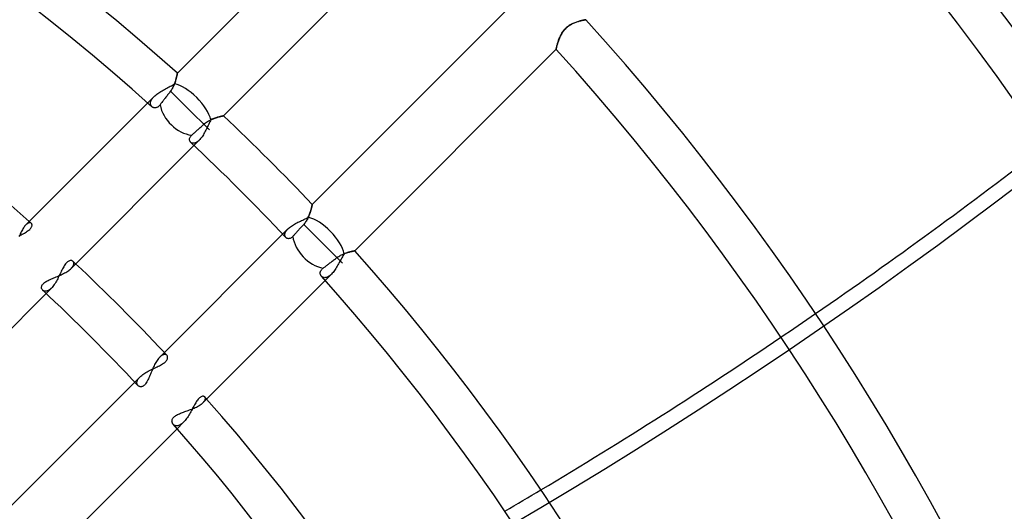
# Model space of a CAD drawing. Header units: millimetres. Extents: x -215 to 215, y -215 to 215.
# Tile 51 of 57: x 51 to 88, y 47 to 65. Entities that reach past the tile are written whole.
import ezdxf

# ---------------------------------------------------------------- set-up
doc = ezdxf.new("R2010")
doc.units = ezdxf.units.MM
doc.layers.add('MAIN-1', color=7, linetype='Continuous')
doc.layers.add('MAIN-2', color=7, linetype='Continuous')

msp = doc.modelspace()

# ---------------------------------------------------------------- linework, layer by layer
at = {"layer": 'MAIN-1'}
for p, q in [((64.361, 71.085), (56.729, 63.453)), ((58.48, 61.843), (66.104, 69.467)), ((69.467, 66.104), (61.843, 58.48)), ((71.644, 65.298), (71.678, 65.316)), ((71.678, 65.316), (71.712, 65.333)), ((71.712, 65.333), (71.745, 65.349)), ((71.745, 65.349), (71.778, 65.363)), ((71.778, 65.363), (71.811, 65.376)), ((71.811, 65.376), (71.844, 65.388)), ((71.844, 65.388), (71.875, 65.399)), ((71.875, 65.399), (71.906, 65.41)), ((71.906, 65.41), (71.936, 65.419)), ((71.936, 65.419), (71.965, 65.427)), ((71.965, 65.427), (71.993, 65.435)), ((71.993, 65.435), (72.02, 65.442)), ((72.02, 65.442), (72.046, 65.448)), ((72.046, 65.448), (72.07, 65.454)), ((72.07, 65.454), (72.092, 65.459)), ((72.092, 65.459), (72.113, 65.464)), ((72.113, 65.464), (72.132, 65.468)), ((72.132, 65.468), (72.149, 65.471)), ((72.149, 65.471), (72.164, 65.474)), ((72.164, 65.474), (72.177, 65.477)), ((72.177, 65.477), (72.188, 65.479)), ((72.188, 65.479), (72.196, 65.481)), ((72.196, 65.481), (72.202, 65.482)), ((72.202, 65.482), (72.206, 65.482)), ((72.206, 65.482), (72.207, 65.483)), ((71.286, 64.939), (71.306, 64.972)), ((71.306, 64.972), (71.327, 65.005)), ((71.327, 65.005), (71.35, 65.037)), ((71.35, 65.037), (71.374, 65.069)), ((71.374, 65.069), (71.399, 65.1)), ((71.399, 65.1), (71.426, 65.129)), ((71.426, 65.129), (71.454, 65.157)), ((71.454, 65.157), (71.484, 65.184)), ((71.484, 65.184), (71.514, 65.21)), ((71.514, 65.21), (71.546, 65.235)), ((71.546, 65.235), (71.578, 65.257)), ((71.578, 65.257), (71.611, 65.279)), ((71.611, 65.279), (71.644, 65.298)), ((71.134, 64.559), (71.142, 64.587)), ((71.142, 64.587), (71.151, 64.616)), ((71.151, 64.616), (71.16, 64.646)), ((71.16, 64.646), (71.171, 64.677)), ((71.171, 64.677), (71.182, 64.709)), ((71.182, 64.709), (71.194, 64.741)), ((71.194, 64.741), (71.206, 64.773)), ((71.206, 64.773), (71.22, 64.806)), ((71.22, 64.806), (71.235, 64.839)), ((71.235, 64.839), (71.251, 64.872)), ((71.251, 64.872), (71.268, 64.905)), ((71.268, 64.905), (71.286, 64.939)), ((63.453, 56.729), (71.085, 64.361)), ((71.085, 64.362), (71.086, 64.366)), ((71.085, 64.361), (71.085, 64.362)), ((71.086, 64.366), (71.088, 64.372)), ((71.088, 64.372), (71.09, 64.381)), ((71.09, 64.381), (71.092, 64.393)), ((71.092, 64.393), (71.095, 64.406)), ((71.095, 64.406), (71.099, 64.423)), ((71.099, 64.423), (71.103, 64.441)), ((71.103, 64.441), (71.108, 64.461)), ((71.108, 64.461), (71.114, 64.483)), ((71.114, 64.483), (71.12, 64.507)), ((71.12, 64.507), (71.127, 64.532)), ((71.127, 64.532), (71.134, 64.559)), ((56.729, 63.452), (56.728, 63.448)), ((56.729, 63.453), (56.729, 63.452)), ((56.633, 63.085), (56.62, 63.051)), ((56.645, 63.118), (56.633, 63.085)), ((56.656, 63.15), (56.645, 63.118)), ((56.665, 63.182), (56.656, 63.15)), ((56.674, 63.213), (56.665, 63.182)), ((56.682, 63.243), (56.674, 63.213)), ((56.69, 63.272), (56.682, 63.243)), ((56.696, 63.299), (56.69, 63.272)), ((56.702, 63.324), (56.696, 63.299)), ((56.708, 63.347), (56.702, 63.324)), ((56.712, 63.368), (56.708, 63.347)), ((56.716, 63.388), (56.712, 63.368)), ((56.72, 63.405), (56.716, 63.388)), ((56.722, 63.419), (56.72, 63.405)), ((56.725, 63.431), (56.722, 63.419)), ((56.726, 63.441), (56.725, 63.431)), ((56.728, 63.448), (56.726, 63.441)), ((56.426, 62.719), (56.404, 62.691)), ((56.448, 62.749), (56.426, 62.719)), ((56.471, 62.778), (56.448, 62.749)), ((56.495, 62.812), (56.471, 62.778)), ((57.103, 62.146), (56.471, 62.778)), ((56.518, 62.845), (56.495, 62.812)), ((56.538, 62.879), (56.518, 62.845)), ((56.558, 62.914), (56.538, 62.879)), ((56.575, 62.948), (56.558, 62.914)), ((56.592, 62.983), (56.575, 62.948)), ((56.607, 63.017), (56.592, 62.983)), ((56.62, 63.051), (56.607, 63.017)), ((55.606, 62.331), (50.983, 57.708)), ((56.147, 62.353), (56.127, 62.328)), ((56.167, 62.38), (56.147, 62.353)), ((56.187, 62.406), (56.167, 62.38)), ((56.207, 62.432), (56.187, 62.406)), ((56.227, 62.458), (56.207, 62.432)), ((56.247, 62.486), (56.227, 62.458)), ((56.269, 62.514), (56.247, 62.486)), ((56.291, 62.544), (56.269, 62.514)), ((56.314, 62.573), (56.291, 62.544)), ((56.337, 62.603), (56.314, 62.573)), ((56.36, 62.633), (56.337, 62.603)), ((56.382, 62.662), (56.36, 62.633)), ((56.404, 62.691), (56.382, 62.662)), ((55.778, 62.178), (55.766, 62.188)), ((55.791, 62.17), (55.778, 62.178)), ((55.804, 62.162), (55.791, 62.17)), ((55.819, 62.156), (55.804, 62.162)), ((55.834, 62.151), (55.819, 62.156)), ((55.849, 62.147), (55.834, 62.151)), ((55.866, 62.145), (55.849, 62.147)), ((55.883, 62.144), (55.866, 62.145)), ((55.9, 62.145), (55.883, 62.144)), ((55.917, 62.148), (55.9, 62.145)), ((55.935, 62.152), (55.917, 62.148)), ((55.953, 62.158), (55.935, 62.152)), ((55.971, 62.166), (55.953, 62.158)), ((55.989, 62.176), (55.971, 62.166)), ((56.006, 62.188), (55.989, 62.176)), ((56.024, 62.203), (56.006, 62.188)), ((56.041, 62.219), (56.024, 62.203)), ((56.058, 62.237), (56.041, 62.219)), ((56.074, 62.257), (56.058, 62.237)), ((56.091, 62.28), (56.074, 62.257)), ((56.109, 62.303), (56.091, 62.28)), ((56.127, 62.328), (56.109, 62.303)), ((57.103, 62.146), (57.944, 61.306)), ((57.799, 61.576), (57.835, 61.601)), ((57.835, 61.601), (57.871, 61.625)), ((57.871, 61.625), (57.908, 61.647)), ((57.908, 61.647), (57.945, 61.667)), ((57.945, 61.667), (57.982, 61.685)), ((57.982, 61.685), (58.02, 61.703)), ((58.02, 61.703), (58.057, 61.719)), ((58.057, 61.719), (58.094, 61.733)), ((58.094, 61.733), (58.13, 61.747)), ((58.13, 61.747), (58.166, 61.759)), ((58.166, 61.759), (58.201, 61.771)), ((58.201, 61.771), (58.235, 61.781)), ((58.235, 61.781), (58.267, 61.791)), ((58.267, 61.791), (58.298, 61.799)), ((58.298, 61.799), (58.327, 61.807)), ((58.327, 61.807), (58.354, 61.814)), ((58.354, 61.814), (58.379, 61.82)), ((58.379, 61.82), (58.402, 61.825)), ((58.402, 61.825), (58.422, 61.83)), ((58.422, 61.83), (58.439, 61.834)), ((58.439, 61.834), (58.454, 61.837)), ((58.454, 61.837), (58.465, 61.84)), ((58.465, 61.84), (58.474, 61.841)), ((58.474, 61.841), (58.479, 61.842)), ((58.479, 61.842), (58.48, 61.843)), ((57.378, 61.2), (57.401, 61.221)), ((57.401, 61.221), (57.425, 61.242)), ((57.425, 61.242), (57.448, 61.264)), ((57.448, 61.264), (57.472, 61.285)), ((57.472, 61.285), (57.496, 61.306)), ((57.496, 61.306), (57.52, 61.329)), ((57.52, 61.329), (57.546, 61.352)), ((57.546, 61.352), (57.573, 61.376)), ((57.573, 61.376), (57.6, 61.401)), ((57.6, 61.401), (57.626, 61.425)), ((57.626, 61.425), (57.653, 61.449)), ((57.653, 61.449), (57.679, 61.473)), ((57.679, 61.473), (57.704, 61.496)), ((57.704, 61.496), (57.73, 61.519)), ((57.73, 61.519), (57.764, 61.548)), ((57.764, 61.548), (57.799, 61.576)), ((57.189, 60.95), (57.191, 60.969)), ((57.19, 60.932), (57.189, 60.95)), ((57.192, 60.914), (57.19, 60.932)), ((57.191, 60.969), (57.195, 60.988)), ((57.197, 60.897), (57.192, 60.914)), ((57.195, 60.988), (57.202, 61.008)), ((57.203, 60.881), (57.197, 60.897)), ((57.202, 61.008), (57.211, 61.028)), ((57.212, 60.866), (57.203, 60.881)), ((57.211, 61.028), (57.223, 61.048)), ((57.222, 60.853), (57.212, 60.866)), ((57.233, 60.84), (57.222, 60.853)), ((57.223, 61.048), (57.237, 61.068)), ((57.237, 61.068), (57.255, 61.088)), ((57.255, 61.088), (57.275, 61.108)), ((57.275, 61.108), (57.293, 61.124)), ((57.293, 61.124), (57.313, 61.141)), ((57.313, 61.141), (57.333, 61.16)), ((57.333, 61.16), (57.355, 61.18)), ((57.355, 61.18), (57.378, 61.2)), ((52.703, 56.065), (57.359, 60.721)), ((61.781, 58.234), (61.772, 58.205)), ((61.789, 58.263), (61.781, 58.234)), ((61.797, 58.29), (61.789, 58.263)), ((61.804, 58.316), (61.797, 58.29)), ((61.81, 58.34), (61.804, 58.316)), ((61.816, 58.363), (61.81, 58.34)), ((61.821, 58.384), (61.816, 58.363)), ((61.826, 58.404), (61.821, 58.384)), ((61.83, 58.421), (61.826, 58.404)), ((61.833, 58.436), (61.83, 58.421)), ((61.836, 58.45), (61.833, 58.436)), ((61.839, 58.461), (61.836, 58.45)), ((61.84, 58.469), (61.839, 58.461)), ((61.842, 58.475), (61.84, 58.469)), ((61.843, 58.48), (61.842, 58.479)), ((61.842, 58.479), (61.842, 58.475)), ((61.614, 57.854), (61.592, 57.822)), ((61.634, 57.886), (61.614, 57.854)), ((61.653, 57.919), (61.634, 57.886)), ((61.67, 57.951), (61.653, 57.919)), ((61.686, 57.984), (61.67, 57.951)), ((61.701, 58.017), (61.686, 57.984)), ((61.715, 58.049), (61.701, 58.017)), ((61.728, 58.081), (61.715, 58.049)), ((61.74, 58.113), (61.728, 58.081)), ((61.752, 58.144), (61.74, 58.113)), ((61.762, 58.175), (61.752, 58.144)), ((61.772, 58.205), (61.762, 58.175)), ((50.832, 57.491), (50.812, 57.451)), ((50.853, 57.529), (50.832, 57.491)), ((50.874, 57.565), (50.853, 57.529)), ((50.896, 57.598), (50.874, 57.565)), ((50.917, 57.63), (50.896, 57.598)), ((50.939, 57.658), (50.917, 57.63)), ((50.961, 57.685), (50.939, 57.658)), ((50.983, 57.708), (50.961, 57.685)), ((61.306, 57.496), (61.285, 57.472)), ((61.329, 57.52), (61.306, 57.496)), ((61.352, 57.546), (61.329, 57.52)), ((61.376, 57.573), (61.352, 57.546)), ((61.401, 57.6), (61.376, 57.573)), ((61.425, 57.626), (61.401, 57.6)), ((61.449, 57.653), (61.425, 57.626)), ((61.473, 57.679), (61.449, 57.653)), ((61.496, 57.704), (61.473, 57.679)), ((61.519, 57.73), (61.496, 57.704)), ((61.545, 57.76), (61.519, 57.73)), ((62.146, 57.103), (61.519, 57.73)), ((61.569, 57.79), (61.545, 57.76)), ((61.592, 57.822), (61.569, 57.79)), ((50.755, 57.324), (50.737, 57.28)), ((50.773, 57.368), (50.755, 57.324)), ((50.793, 57.41), (50.773, 57.368)), ((50.812, 57.451), (50.793, 57.41)), ((60.721, 57.359), (56.065, 52.703)), ((60.852, 57.222), (60.84, 57.233)), ((60.865, 57.212), (60.852, 57.222)), ((60.88, 57.204), (60.865, 57.212)), ((60.895, 57.197), (60.88, 57.204)), ((60.912, 57.193), (60.895, 57.197)), ((60.929, 57.19), (60.912, 57.193)), ((60.948, 57.189), (60.929, 57.19)), ((60.967, 57.191), (60.948, 57.189)), ((60.987, 57.195), (60.967, 57.191)), ((61.006, 57.201), (60.987, 57.195)), ((61.027, 57.21), (61.006, 57.201)), ((61.047, 57.222), (61.027, 57.21)), ((61.067, 57.237), (61.047, 57.222)), ((61.088, 57.255), (61.067, 57.237)), ((61.108, 57.275), (61.088, 57.255)), ((61.124, 57.293), (61.108, 57.275)), ((61.141, 57.313), (61.124, 57.293)), ((61.16, 57.333), (61.141, 57.313)), ((61.18, 57.355), (61.16, 57.333)), ((61.2, 57.378), (61.18, 57.355)), ((61.221, 57.401), (61.2, 57.378)), ((61.242, 57.425), (61.221, 57.401)), ((61.264, 57.448), (61.242, 57.425)), ((61.285, 57.472), (61.264, 57.448)), ((62.146, 57.103), (62.987, 56.262)), ((62.603, 56.337), (62.633, 56.36)), ((62.633, 56.36), (62.662, 56.382)), ((62.662, 56.382), (62.691, 56.404)), ((62.691, 56.404), (62.719, 56.426)), ((62.719, 56.426), (62.749, 56.448)), ((62.749, 56.448), (62.778, 56.471)), ((62.778, 56.471), (62.812, 56.496)), ((62.812, 56.496), (62.847, 56.519)), ((62.847, 56.519), (62.882, 56.54)), ((62.882, 56.54), (62.917, 56.56)), ((62.917, 56.56), (62.953, 56.578)), ((62.953, 56.578), (62.988, 56.594)), ((62.988, 56.594), (63.023, 56.609)), ((63.023, 56.609), (63.058, 56.623)), ((63.058, 56.623), (63.092, 56.636)), ((63.092, 56.636), (63.126, 56.647)), ((63.126, 56.647), (63.158, 56.658)), ((63.158, 56.658), (63.19, 56.667)), ((63.19, 56.667), (63.22, 56.676)), ((63.22, 56.676), (63.249, 56.684)), ((63.249, 56.684), (63.277, 56.691)), ((63.277, 56.691), (63.303, 56.697)), ((63.303, 56.697), (63.327, 56.703)), ((63.327, 56.703), (63.35, 56.708)), ((63.35, 56.708), (63.371, 56.713)), ((63.371, 56.713), (63.389, 56.716)), ((63.389, 56.716), (63.406, 56.72)), ((63.406, 56.72), (63.42, 56.723)), ((63.42, 56.723), (63.432, 56.725)), ((63.432, 56.725), (63.441, 56.727)), ((63.441, 56.727), (63.448, 56.728)), ((63.448, 56.728), (63.452, 56.729)), ((63.452, 56.729), (63.453, 56.729)), ((52.575, 55.962), (52.612, 55.988)), ((52.612, 55.988), (52.645, 56.013)), ((52.645, 56.013), (52.675, 56.039)), ((52.675, 56.039), (52.703, 56.065)), ((62.167, 55.972), (62.177, 55.989)), ((62.177, 55.989), (62.189, 56.007)), ((62.189, 56.007), (62.203, 56.024)), ((62.203, 56.024), (62.219, 56.041)), ((62.219, 56.041), (62.237, 56.058)), ((62.237, 56.058), (62.257, 56.074)), ((62.257, 56.074), (62.28, 56.091)), ((62.28, 56.091), (62.303, 56.109)), ((62.303, 56.109), (62.328, 56.127)), ((62.328, 56.127), (62.353, 56.147)), ((62.353, 56.147), (62.38, 56.167)), ((62.38, 56.167), (62.406, 56.187)), ((62.406, 56.187), (62.432, 56.207)), ((62.432, 56.207), (62.458, 56.227)), ((62.458, 56.227), (62.486, 56.247)), ((62.486, 56.247), (62.514, 56.269)), ((62.514, 56.269), (62.544, 56.291)), ((62.544, 56.291), (62.573, 56.314)), ((62.573, 56.314), (62.603, 56.337)), ((51.833, 55.609), (51.872, 55.628)), ((51.872, 55.628), (51.914, 55.647)), ((51.914, 55.647), (51.956, 55.666)), ((51.956, 55.666), (51.999, 55.684)), ((51.999, 55.684), (52.043, 55.702)), ((52.043, 55.702), (52.089, 55.721)), ((52.089, 55.721), (52.134, 55.74)), ((52.134, 55.74), (52.181, 55.759)), ((52.181, 55.759), (52.227, 55.779)), ((52.227, 55.779), (52.274, 55.8)), ((52.274, 55.8), (52.32, 55.821)), ((52.32, 55.821), (52.366, 55.843)), ((52.366, 55.843), (52.411, 55.866)), ((52.411, 55.866), (52.455, 55.889)), ((52.455, 55.889), (52.497, 55.913)), ((52.497, 55.913), (52.537, 55.937)), ((52.537, 55.937), (52.575, 55.962)), ((62.144, 55.885), (62.145, 55.902)), ((62.145, 55.868), (62.144, 55.885)), ((62.145, 55.902), (62.148, 55.919)), ((62.147, 55.851), (62.145, 55.868)), ((62.15, 55.835), (62.147, 55.851)), ((62.148, 55.919), (62.152, 55.937)), ((62.155, 55.82), (62.15, 55.835)), ((62.152, 55.937), (62.159, 55.954)), ((62.162, 55.805), (62.155, 55.82)), ((62.159, 55.954), (62.167, 55.972)), ((62.169, 55.791), (62.162, 55.805)), ((62.178, 55.778), (62.169, 55.791)), ((62.188, 55.766), (62.178, 55.778)), ((51.58, 55.345), (51.582, 55.367)), ((51.581, 55.323), (51.58, 55.345)), ((51.585, 55.303), (51.581, 55.323)), ((51.582, 55.367), (51.588, 55.39)), ((51.591, 55.283), (51.585, 55.303)), ((51.588, 55.39), (51.596, 55.413)), ((51.6, 55.266), (51.591, 55.283)), ((51.596, 55.413), (51.609, 55.436)), ((51.612, 55.249), (51.6, 55.266)), ((51.609, 55.436), (51.625, 55.459)), ((51.625, 55.235), (51.612, 55.249)), ((51.625, 55.459), (51.645, 55.483)), ((51.645, 55.483), (51.668, 55.505)), ((51.668, 55.505), (51.696, 55.527)), ((51.696, 55.527), (51.726, 55.549)), ((51.726, 55.549), (51.759, 55.57)), ((51.759, 55.57), (51.795, 55.59)), ((51.795, 55.59), (51.833, 55.609)), ((57.708, 50.983), (62.331, 55.606)), ((47.098, 50.46), (51.753, 55.115)), ((56.014, 52.646), (55.989, 52.613)), ((56.04, 52.676), (56.014, 52.646)), ((56.065, 52.703), (56.04, 52.676)), ((55.805, 52.284), (55.784, 52.238)), ((55.826, 52.33), (55.805, 52.284)), ((55.847, 52.374), (55.826, 52.33)), ((55.869, 52.418), (55.847, 52.374)), ((55.892, 52.46), (55.869, 52.418)), ((55.916, 52.501), (55.892, 52.46)), ((55.939, 52.541), (55.916, 52.501)), ((55.964, 52.578), (55.939, 52.541)), ((55.989, 52.613), (55.964, 52.578)), ((55.65, 51.92), (55.631, 51.878)), ((55.669, 51.964), (55.65, 51.92)), ((55.688, 52.008), (55.669, 51.964)), ((55.706, 52.054), (55.688, 52.008)), ((55.725, 52.099), (55.706, 52.054)), ((55.745, 52.146), (55.725, 52.099)), ((55.764, 52.192), (55.745, 52.146)), ((55.784, 52.238), (55.764, 52.192)), ((55.115, 51.753), (50.46, 47.098)), ((55.249, 51.612), (55.235, 51.625)), ((55.265, 51.601), (55.249, 51.612)), ((55.282, 51.592), (55.265, 51.601)), ((55.301, 51.585), (55.282, 51.592)), ((55.321, 51.581), (55.301, 51.585)), ((55.343, 51.58), (55.321, 51.581)), ((55.365, 51.582), (55.343, 51.58)), ((55.388, 51.587), (55.365, 51.582)), ((55.411, 51.596), (55.388, 51.587)), ((55.435, 51.608), (55.411, 51.596)), ((55.459, 51.624), (55.435, 51.608)), ((55.483, 51.645), (55.459, 51.624)), ((55.506, 51.669), (55.483, 51.645)), ((55.528, 51.696), (55.506, 51.669)), ((55.55, 51.727), (55.528, 51.696)), ((55.571, 51.761), (55.55, 51.727)), ((55.591, 51.798), (55.571, 51.761)), ((55.611, 51.837), (55.591, 51.798)), ((55.631, 51.878), (55.611, 51.837)), ((57.323, 50.754), (57.366, 50.773)), ((57.366, 50.773), (57.409, 50.792)), ((57.409, 50.792), (57.45, 50.811)), ((57.45, 50.811), (57.49, 50.832)), ((57.49, 50.832), (57.528, 50.852)), ((57.528, 50.852), (57.564, 50.874)), ((57.564, 50.874), (57.598, 50.895)), ((57.598, 50.895), (57.629, 50.917)), ((57.629, 50.917), (57.658, 50.939)), ((57.658, 50.939), (57.684, 50.961)), ((57.684, 50.961), (57.708, 50.983)), ((56.558, 50.384), (56.574, 50.406)), ((56.574, 50.406), (56.593, 50.428)), ((56.593, 50.428), (56.615, 50.449)), ((56.615, 50.449), (56.641, 50.47)), ((56.641, 50.47), (56.669, 50.489)), ((56.669, 50.489), (56.7, 50.508)), ((56.7, 50.508), (56.733, 50.526)), ((56.733, 50.526), (56.769, 50.544)), ((56.769, 50.544), (56.806, 50.56)), ((56.806, 50.56), (56.845, 50.576)), ((56.845, 50.576), (56.884, 50.592)), ((56.884, 50.592), (56.925, 50.607)), ((56.925, 50.607), (56.967, 50.623)), ((56.967, 50.623), (57.01, 50.638)), ((57.01, 50.638), (57.054, 50.653)), ((57.054, 50.653), (57.098, 50.669)), ((57.098, 50.669), (57.143, 50.685)), ((57.143, 50.685), (57.188, 50.702)), ((57.188, 50.702), (57.233, 50.719)), ((57.233, 50.719), (57.278, 50.736)), ((57.278, 50.736), (57.323, 50.754)), ((56.526, 50.272), (56.527, 50.294)), ((56.528, 50.251), (56.526, 50.272)), ((56.527, 50.294), (56.53, 50.316)), ((56.532, 50.23), (56.528, 50.251)), ((56.53, 50.316), (56.537, 50.339)), ((56.539, 50.21), (56.532, 50.23)), ((56.537, 50.339), (56.546, 50.361)), ((56.547, 50.192), (56.539, 50.21)), ((56.546, 50.361), (56.558, 50.384)), ((56.558, 50.174), (56.547, 50.192)), ((56.57, 50.158), (56.558, 50.174)), ((52.098, 45.373), (56.717, 49.992))]:
    msp.add_line(p, q, dxfattribs=at)
for radius, start, end in [(85.115, 48.20254, 131.79742), (83.529, 48.11625, 131.88377), (77.189, 48.53176, 131.46826), (109.841, 0, 42.51891), (108.255, 0, 42.48253), (97.478, 0, 42.20396), (95.892, 0, 42.15772), (85.115, 43.39938, 46.60066), (83.529, 43.25012, 46.74986), (85.115, 0, 41.79744), (77.189, 43.23494, 46.76504), (83.529, 0, 41.88373), (75.605, 43.06523, 46.93475), (77.189, 0, 41.46822), (75.605, 0, 41.56173)]:
    msp.add_arc((0, 0), radius, start, end, dxfattribs=at)
for centre, major_axis, ratio, start_param, end_param in [((57.103, 62.146), (-0.841, 0.841), 0.743084, 0.825556, 2.375087), ((-11.723, 155.904), (-156.772, -50.938), 0.809017, 1.922107, 1.989204), ((62.146, 57.103), (-0.841, 0.841), 0.743084, 0.766505, 2.316036), ((-11.723, 155.904), (-156.772, -50.938), 0.809017, 1.845809, 1.912294)]:
    msp.add_ellipse(centre, major_axis=major_axis, ratio=ratio, start_param=start_param, end_param=end_param, dxfattribs=at)
at = {"layer": 'MAIN-2'}
for p, q in [((71.691, 65.323), (71.656, 65.305)), ((71.726, 65.34), (71.691, 65.323)), ((71.761, 65.356), (71.726, 65.34)), ((71.795, 65.37), (71.761, 65.356)), ((71.83, 65.383), (71.795, 65.37)), ((71.864, 65.395), (71.83, 65.383)), ((71.897, 65.407), (71.864, 65.395)), ((71.93, 65.417), (71.897, 65.407)), ((71.961, 65.426), (71.93, 65.417)), ((71.992, 65.435), (71.961, 65.426)), ((72.021, 65.442), (71.992, 65.435)), ((72.049, 65.449), (72.021, 65.442)), ((72.074, 65.455), (72.049, 65.449)), ((72.098, 65.461), (72.074, 65.455)), ((72.12, 65.465), (72.098, 65.461)), ((72.14, 65.47), (72.12, 65.465)), ((72.157, 65.473), (72.14, 65.47)), ((72.172, 65.476), (72.157, 65.473)), ((72.185, 65.478), (72.172, 65.476)), ((72.195, 65.48), (72.185, 65.478)), ((72.202, 65.482), (72.195, 65.48)), ((72.206, 65.482), (72.202, 65.482)), ((72.207, 65.483), (72.206, 65.482)), ((71.3, 64.962), (71.279, 64.927)), ((71.322, 64.997), (71.3, 64.962)), ((71.345, 65.031), (71.322, 64.997)), ((71.371, 65.065), (71.345, 65.031)), ((71.398, 65.098), (71.371, 65.065)), ((71.426, 65.129), (71.398, 65.098)), ((71.455, 65.159), (71.426, 65.129)), ((71.486, 65.187), (71.455, 65.159)), ((71.519, 65.214), (71.486, 65.187)), ((71.552, 65.239), (71.519, 65.214)), ((71.586, 65.263), (71.552, 65.239)), ((71.621, 65.284), (71.586, 65.263)), ((71.656, 65.305), (71.621, 65.284)), ((71.142, 64.585), (71.133, 64.555)), ((71.151, 64.617), (71.142, 64.585)), ((71.161, 64.649), (71.151, 64.617)), ((71.173, 64.682), (71.161, 64.649)), ((71.185, 64.716), (71.173, 64.682)), ((71.198, 64.751), (71.185, 64.716)), ((71.212, 64.786), (71.198, 64.751)), ((71.227, 64.821), (71.212, 64.786)), ((71.243, 64.856), (71.227, 64.821)), ((71.261, 64.892), (71.243, 64.856)), ((71.279, 64.927), (71.261, 64.892)), ((71.086, 64.367), (71.085, 64.362)), ((71.085, 64.362), (71.085, 64.361)), ((71.088, 64.374), (71.086, 64.367)), ((71.09, 64.384), (71.088, 64.374)), ((71.093, 64.398), (71.09, 64.384)), ((71.097, 64.413), (71.093, 64.398)), ((71.101, 64.432), (71.097, 64.413)), ((71.106, 64.453), (71.101, 64.432)), ((71.112, 64.475), (71.106, 64.453)), ((71.118, 64.5), (71.112, 64.475)), ((71.125, 64.527), (71.118, 64.5)), ((71.133, 64.555), (71.125, 64.527)), ((56.728, 63.448), (56.729, 63.452)), ((56.729, 63.452), (56.729, 63.453)), ((56.621, 63.051), (56.634, 63.086)), ((56.634, 63.086), (56.646, 63.12)), ((56.646, 63.12), (56.656, 63.153)), ((56.656, 63.153), (56.666, 63.185)), ((56.666, 63.185), (56.675, 63.216)), ((56.675, 63.216), (56.683, 63.245)), ((56.683, 63.245), (56.69, 63.273)), ((56.69, 63.273), (56.697, 63.3)), ((56.697, 63.3), (56.703, 63.325)), ((56.703, 63.325), (56.708, 63.348)), ((56.708, 63.348), (56.712, 63.369)), ((56.712, 63.369), (56.716, 63.388)), ((56.716, 63.388), (56.72, 63.405)), ((56.72, 63.405), (56.722, 63.42)), ((56.722, 63.42), (56.725, 63.432)), ((56.725, 63.432), (56.726, 63.441)), ((56.726, 63.441), (56.728, 63.448)), ((55.984, 62.687), (56.024, 62.714)), ((56.024, 62.714), (56.064, 62.741)), ((56.064, 62.741), (56.107, 62.767)), ((56.107, 62.767), (56.15, 62.793)), ((56.15, 62.793), (56.194, 62.818)), ((56.194, 62.818), (56.238, 62.842)), ((56.238, 62.842), (56.283, 62.867)), ((56.283, 62.867), (56.328, 62.89)), ((56.328, 62.89), (56.372, 62.914)), ((56.372, 62.914), (56.416, 62.937)), ((56.416, 62.937), (56.46, 62.96)), ((56.46, 62.96), (56.502, 62.982)), ((56.502, 62.982), (56.543, 63.005)), ((56.543, 63.005), (56.583, 63.028)), ((56.583, 63.028), (56.621, 63.051)), ((55.848, 62.572), (55.606, 62.331)), ((55.711, 62.318), (55.713, 62.338)), ((55.713, 62.338), (55.716, 62.36)), ((55.716, 62.36), (55.722, 62.382)), ((55.722, 62.382), (55.73, 62.404)), ((55.73, 62.404), (55.74, 62.427)), ((55.74, 62.427), (55.752, 62.451)), ((55.752, 62.451), (55.767, 62.475)), ((55.767, 62.475), (55.784, 62.499)), ((55.784, 62.499), (55.803, 62.523)), ((55.803, 62.523), (55.824, 62.548)), ((55.824, 62.548), (55.848, 62.572)), ((55.848, 62.572), (55.878, 62.601)), ((55.878, 62.601), (55.911, 62.63)), ((55.911, 62.63), (55.947, 62.659)), ((55.947, 62.659), (55.984, 62.687)), ((55.712, 62.298), (55.711, 62.318)), ((55.715, 62.279), (55.712, 62.298)), ((55.719, 62.261), (55.715, 62.279)), ((55.726, 62.244), (55.719, 62.261)), ((55.733, 62.228), (55.726, 62.244)), ((55.743, 62.214), (55.733, 62.228)), ((55.754, 62.2), (55.743, 62.214)), ((55.766, 62.188), (55.754, 62.2)), ((57.959, 61.612), (57.938, 61.569)), ((57.98, 61.654), (57.959, 61.612)), ((58.001, 61.694), (57.98, 61.654)), ((58.039, 61.711), (58.001, 61.694)), ((58.077, 61.727), (58.039, 61.711)), ((58.115, 61.741), (58.077, 61.727)), ((58.152, 61.755), (58.115, 61.741)), ((58.188, 61.767), (58.152, 61.755)), ((58.223, 61.778), (58.188, 61.767)), ((58.257, 61.788), (58.223, 61.778)), ((58.289, 61.797), (58.257, 61.788)), ((58.32, 61.805), (58.289, 61.797)), ((58.348, 61.812), (58.32, 61.805)), ((58.375, 61.819), (58.348, 61.812)), ((58.398, 61.825), (58.375, 61.819)), ((58.419, 61.829), (58.398, 61.825)), ((58.438, 61.834), (58.419, 61.829)), ((58.453, 61.837), (58.438, 61.834)), ((58.465, 61.839), (58.453, 61.837)), ((58.473, 61.841), (58.465, 61.839)), ((58.479, 61.842), (58.473, 61.841)), ((58.48, 61.843), (58.479, 61.842)), ((57.763, 61.211), (57.739, 61.168)), ((57.786, 61.255), (57.763, 61.211)), ((57.809, 61.299), (57.786, 61.255)), ((57.831, 61.344), (57.809, 61.299)), ((57.853, 61.39), (57.831, 61.344)), ((57.875, 61.435), (57.853, 61.39)), ((57.896, 61.48), (57.875, 61.435)), ((57.917, 61.525), (57.896, 61.48)), ((57.938, 61.569), (57.917, 61.525)), ((57.244, 60.831), (57.233, 60.84)), ((57.359, 60.721), (57.558, 60.92)), ((57.457, 60.84), (57.438, 60.83)), ((57.477, 60.853), (57.457, 60.84)), ((57.497, 60.867), (57.477, 60.853)), ((57.518, 60.883), (57.497, 60.867)), ((57.538, 60.901), (57.518, 60.883)), ((57.558, 60.92), (57.538, 60.901)), ((57.585, 60.949), (57.558, 60.92)), ((57.612, 60.98), (57.585, 60.949)), ((57.638, 61.014), (57.612, 60.98)), ((57.664, 61.049), (57.638, 61.014)), ((57.69, 61.087), (57.664, 61.049)), ((57.715, 61.127), (57.69, 61.087)), ((57.739, 61.168), (57.715, 61.127)), ((57.256, 60.823), (57.244, 60.831)), ((57.269, 60.816), (57.256, 60.823)), ((57.283, 60.81), (57.269, 60.816)), ((57.298, 60.806), (57.283, 60.81)), ((57.313, 60.804), (57.298, 60.806)), ((57.329, 60.802), (57.313, 60.804)), ((57.346, 60.803), (57.329, 60.802)), ((57.363, 60.805), (57.346, 60.803)), ((57.381, 60.808), (57.363, 60.805)), ((57.4, 60.814), (57.381, 60.808)), ((57.418, 60.821), (57.4, 60.814)), ((57.438, 60.83), (57.418, 60.821)), ((61.778, 58.223), (61.788, 58.257)), ((61.788, 58.257), (61.797, 58.289)), ((61.797, 58.289), (61.805, 58.32)), ((61.805, 58.32), (61.812, 58.348)), ((61.812, 58.348), (61.819, 58.374)), ((61.819, 58.374), (61.824, 58.398)), ((61.824, 58.398), (61.829, 58.419)), ((61.829, 58.419), (61.833, 58.437)), ((61.833, 58.437), (61.837, 58.452)), ((61.837, 58.452), (61.839, 58.465)), ((61.839, 58.465), (61.841, 58.473)), ((61.841, 58.473), (61.842, 58.479)), ((61.842, 58.479), (61.843, 58.48)), ((61.345, 57.832), (61.391, 57.854)), ((61.391, 57.854), (61.436, 57.875)), ((61.436, 57.875), (61.481, 57.896)), ((61.481, 57.896), (61.525, 57.917)), ((61.525, 57.917), (61.569, 57.938)), ((61.569, 57.938), (61.612, 57.959)), ((61.612, 57.959), (61.654, 57.98)), ((61.654, 57.98), (61.694, 58.001)), ((61.694, 58.001), (61.711, 58.039)), ((61.711, 58.039), (61.727, 58.077)), ((61.727, 58.077), (61.741, 58.115)), ((61.741, 58.115), (61.755, 58.152)), ((61.755, 58.152), (61.767, 58.188)), ((61.767, 58.188), (61.778, 58.223)), ((51.001, 57.724), (50.983, 57.708)), ((51.018, 57.739), (51.001, 57.724)), ((51.034, 57.752), (51.018, 57.739)), ((51.051, 57.762), (51.034, 57.752)), ((51.042, 57.469), (51.075, 57.493)), ((51.067, 57.772), (51.051, 57.762)), ((51.082, 57.779), (51.067, 57.772)), ((51.075, 57.493), (51.104, 57.516)), ((51.098, 57.784), (51.082, 57.779)), ((51.112, 57.788), (51.098, 57.784)), ((51.104, 57.516), (51.131, 57.54)), ((51.126, 57.79), (51.112, 57.788)), ((51.139, 57.791), (51.126, 57.79)), ((51.131, 57.54), (51.154, 57.564)), ((51.152, 57.79), (51.139, 57.791)), ((51.163, 57.787), (51.152, 57.79)), ((51.154, 57.564), (51.174, 57.588)), ((51.174, 57.783), (51.163, 57.787)), ((51.184, 57.778), (51.174, 57.783)), ((51.174, 57.588), (51.19, 57.611)), ((51.193, 57.771), (51.184, 57.778)), ((51.19, 57.611), (51.203, 57.634)), ((51.203, 57.76), (51.193, 57.771)), ((51.211, 57.747), (51.203, 57.76)), ((51.203, 57.634), (51.212, 57.656)), ((51.217, 57.732), (51.211, 57.747)), ((51.212, 57.656), (51.217, 57.677)), ((51.22, 57.715), (51.217, 57.732)), ((51.217, 57.677), (51.22, 57.697)), ((51.22, 57.697), (51.22, 57.715)), ((60.92, 57.558), (60.721, 57.359)), ((60.853, 57.477), (60.867, 57.497)), ((60.867, 57.497), (60.883, 57.517)), ((60.883, 57.517), (60.901, 57.538)), ((60.901, 57.538), (60.92, 57.558)), ((60.92, 57.558), (60.949, 57.585)), ((60.949, 57.585), (60.98, 57.612)), ((60.98, 57.612), (61.014, 57.638)), ((61.014, 57.638), (61.05, 57.665)), ((61.05, 57.665), (61.088, 57.69)), ((61.088, 57.69), (61.128, 57.715)), ((61.128, 57.715), (61.169, 57.74)), ((61.169, 57.74), (61.212, 57.764)), ((61.212, 57.764), (61.256, 57.787)), ((61.256, 57.787), (61.3, 57.81)), ((61.3, 57.81), (61.345, 57.832)), ((50.718, 57.284), (50.762, 57.307)), ((50.762, 57.307), (50.806, 57.331)), ((50.806, 57.331), (50.848, 57.354)), ((50.848, 57.354), (50.89, 57.377)), ((50.89, 57.377), (50.931, 57.4)), ((50.931, 57.4), (50.97, 57.423)), ((50.97, 57.423), (51.008, 57.446)), ((51.008, 57.446), (51.042, 57.469)), ((60.802, 57.328), (60.803, 57.345)), ((60.804, 57.312), (60.802, 57.328)), ((60.803, 57.345), (60.805, 57.362)), ((60.807, 57.297), (60.804, 57.312)), ((60.805, 57.362), (60.808, 57.38)), ((60.811, 57.282), (60.807, 57.297)), ((60.808, 57.38), (60.813, 57.399)), ((60.816, 57.268), (60.811, 57.282)), ((60.813, 57.399), (60.821, 57.418)), ((60.823, 57.256), (60.816, 57.268)), ((60.821, 57.418), (60.829, 57.437)), ((60.831, 57.244), (60.823, 57.256)), ((60.829, 57.437), (60.84, 57.457)), ((60.84, 57.233), (60.831, 57.244)), ((60.84, 57.457), (60.853, 57.477)), ((52.661, 56.358), (52.638, 56.351)), ((52.684, 56.361), (52.661, 56.358)), ((52.705, 56.361), (52.684, 56.361)), ((52.725, 56.357), (52.705, 56.361)), ((62.914, 56.373), (62.891, 56.329)), ((62.937, 56.417), (62.914, 56.373)), ((62.96, 56.46), (62.937, 56.417)), ((62.983, 56.502), (62.96, 56.46)), ((63.005, 56.543), (62.983, 56.502)), ((63.028, 56.583), (63.005, 56.543)), ((63.051, 56.621), (63.028, 56.583)), ((63.085, 56.633), (63.051, 56.621)), ((63.118, 56.645), (63.085, 56.633)), ((63.151, 56.656), (63.118, 56.645)), ((63.183, 56.665), (63.151, 56.656)), ((63.214, 56.674), (63.183, 56.665)), ((63.243, 56.683), (63.214, 56.674)), ((63.272, 56.69), (63.243, 56.683)), ((63.299, 56.696), (63.272, 56.69)), ((63.324, 56.702), (63.299, 56.696)), ((63.347, 56.708), (63.324, 56.702)), ((63.369, 56.712), (63.347, 56.708)), ((63.388, 56.716), (63.369, 56.712)), ((63.405, 56.72), (63.388, 56.716)), ((63.419, 56.722), (63.405, 56.72)), ((63.431, 56.725), (63.419, 56.722)), ((63.441, 56.726), (63.431, 56.725)), ((63.448, 56.728), (63.441, 56.726)), ((63.452, 56.729), (63.448, 56.728)), ((63.453, 56.729), (63.452, 56.729)), ((52.352, 56.001), (52.33, 55.955)), ((52.374, 56.045), (52.352, 56.001)), ((52.397, 56.088), (52.374, 56.045)), ((52.42, 56.128), (52.397, 56.088)), ((52.443, 56.166), (52.42, 56.128)), ((52.466, 56.202), (52.443, 56.166)), ((52.49, 56.234), (52.466, 56.202)), ((52.515, 56.263), (52.49, 56.234)), ((52.54, 56.289), (52.515, 56.263)), ((52.565, 56.31), (52.54, 56.289)), ((52.59, 56.328), (52.565, 56.31)), ((52.614, 56.341), (52.59, 56.328)), ((52.638, 56.351), (52.614, 56.341)), ((52.703, 56.065), (52.72, 56.083)), ((52.72, 56.083), (52.735, 56.1)), ((52.742, 56.351), (52.725, 56.357)), ((52.735, 56.1), (52.749, 56.117)), ((52.759, 56.343), (52.742, 56.351)), ((52.749, 56.117), (52.761, 56.134)), ((52.773, 56.332), (52.759, 56.343)), ((52.761, 56.134), (52.772, 56.151)), ((52.772, 56.151), (52.781, 56.167)), ((52.78, 56.324), (52.773, 56.332)), ((52.787, 56.314), (52.78, 56.324)), ((52.781, 56.167), (52.788, 56.183)), ((52.793, 56.304), (52.787, 56.314)), ((52.788, 56.183), (52.794, 56.199)), ((52.798, 56.294), (52.793, 56.304)), ((52.794, 56.199), (52.799, 56.214)), ((52.801, 56.282), (52.798, 56.294)), ((52.799, 56.214), (52.802, 56.229)), ((52.803, 56.27), (52.801, 56.282)), ((52.802, 56.229), (52.804, 56.243)), ((52.804, 56.257), (52.803, 56.27)), ((52.804, 56.243), (52.804, 56.257)), ((62.687, 55.985), (62.659, 55.947)), ((62.714, 56.024), (62.687, 55.985)), ((62.741, 56.065), (62.714, 56.024)), ((62.768, 56.107), (62.741, 56.065)), ((62.793, 56.151), (62.768, 56.107)), ((62.818, 56.195), (62.793, 56.151)), ((62.843, 56.239), (62.818, 56.195)), ((62.867, 56.284), (62.843, 56.239)), ((62.891, 56.329), (62.867, 56.284)), ((52.169, 55.625), (52.144, 55.58)), ((52.193, 55.672), (52.169, 55.625)), ((52.217, 55.719), (52.193, 55.672)), ((52.24, 55.766), (52.217, 55.719)), ((52.263, 55.814), (52.24, 55.766)), ((52.286, 55.862), (52.263, 55.814)), ((52.308, 55.909), (52.286, 55.862)), ((52.33, 55.955), (52.308, 55.909)), ((62.2, 55.754), (62.188, 55.766)), ((62.214, 55.743), (62.2, 55.754)), ((62.228, 55.733), (62.214, 55.743)), ((62.244, 55.725), (62.228, 55.733)), ((62.261, 55.719), (62.244, 55.725)), ((62.279, 55.715), (62.261, 55.719)), ((62.298, 55.712), (62.279, 55.715)), ((62.318, 55.711), (62.298, 55.712)), ((62.339, 55.713), (62.318, 55.711)), ((62.331, 55.606), (62.572, 55.848)), ((62.36, 55.716), (62.339, 55.713)), ((62.382, 55.722), (62.36, 55.716)), ((62.404, 55.73), (62.382, 55.722)), ((62.428, 55.74), (62.404, 55.73)), ((62.451, 55.752), (62.428, 55.74)), ((62.475, 55.767), (62.451, 55.752)), ((62.499, 55.784), (62.475, 55.767)), ((62.524, 55.803), (62.499, 55.784)), ((62.548, 55.824), (62.524, 55.803)), ((62.572, 55.848), (62.548, 55.824)), ((62.602, 55.878), (62.572, 55.848)), ((62.63, 55.912), (62.602, 55.878)), ((62.659, 55.947), (62.63, 55.912)), ((51.753, 55.115), (51.953, 55.315)), ((51.872, 55.247), (51.852, 55.235)), ((51.892, 55.262), (51.872, 55.247)), ((51.912, 55.278), (51.892, 55.262)), ((51.933, 55.296), (51.912, 55.278)), ((51.953, 55.315), (51.933, 55.296)), ((51.981, 55.345), (51.953, 55.315)), ((52.01, 55.379), (51.981, 55.345)), ((52.038, 55.415), (52.01, 55.379)), ((52.065, 55.453), (52.038, 55.415)), ((52.092, 55.493), (52.065, 55.453)), ((52.118, 55.536), (52.092, 55.493)), ((52.144, 55.58), (52.118, 55.536)), ((51.636, 55.226), (51.625, 55.235)), ((51.648, 55.217), (51.636, 55.226)), ((51.662, 55.21), (51.648, 55.217)), ((51.676, 55.205), (51.662, 55.21)), ((51.69, 55.201), (51.676, 55.205)), ((51.706, 55.198), (51.69, 55.201)), ((51.722, 55.197), (51.706, 55.198)), ((51.739, 55.197), (51.722, 55.197)), ((51.757, 55.199), (51.739, 55.197)), ((51.775, 55.203), (51.757, 55.199)), ((51.793, 55.208), (51.775, 55.203)), ((51.812, 55.215), (51.793, 55.208)), ((51.832, 55.224), (51.812, 55.215)), ((51.852, 55.235), (51.832, 55.224)), ((56.083, 52.72), (56.065, 52.703)), ((56.1, 52.735), (56.083, 52.72)), ((56.117, 52.749), (56.1, 52.735)), ((56.134, 52.761), (56.117, 52.749)), ((56.151, 52.771), (56.134, 52.761)), ((56.167, 52.781), (56.151, 52.771)), ((56.183, 52.788), (56.167, 52.781)), ((56.199, 52.794), (56.183, 52.788)), ((56.214, 52.799), (56.199, 52.794)), ((56.229, 52.802), (56.214, 52.799)), ((56.243, 52.804), (56.229, 52.802)), ((56.257, 52.804), (56.243, 52.804)), ((56.27, 52.803), (56.257, 52.804)), ((56.282, 52.801), (56.27, 52.803)), ((56.293, 52.798), (56.282, 52.801)), ((56.304, 52.793), (56.293, 52.798)), ((56.314, 52.787), (56.304, 52.793)), ((56.324, 52.78), (56.314, 52.787)), ((56.332, 52.773), (56.324, 52.78)), ((56.343, 52.759), (56.332, 52.773)), ((56.342, 52.616), (56.352, 52.639)), ((56.351, 52.743), (56.343, 52.759)), ((56.357, 52.725), (56.351, 52.743)), ((56.352, 52.639), (56.358, 52.663)), ((56.36, 52.706), (56.357, 52.725)), ((56.358, 52.663), (56.361, 52.685)), ((56.361, 52.685), (56.36, 52.706)), ((55.77, 52.242), (55.818, 52.265)), ((55.818, 52.265), (55.866, 52.288)), ((55.866, 52.288), (55.913, 52.31)), ((55.913, 52.31), (55.959, 52.332)), ((55.959, 52.332), (56.005, 52.354)), ((56.005, 52.354), (56.049, 52.376)), ((56.049, 52.376), (56.091, 52.399)), ((56.091, 52.399), (56.132, 52.422)), ((56.132, 52.422), (56.17, 52.445)), ((56.17, 52.445), (56.205, 52.468)), ((56.205, 52.468), (56.237, 52.492)), ((56.237, 52.492), (56.265, 52.517)), ((56.265, 52.517), (56.29, 52.542)), ((56.29, 52.542), (56.311, 52.567)), ((56.311, 52.567), (56.329, 52.591)), ((56.329, 52.591), (56.342, 52.616)), ((55.315, 51.953), (55.115, 51.753)), ((55.247, 51.871), (55.262, 51.892)), ((55.262, 51.892), (55.278, 51.912)), ((55.278, 51.912), (55.296, 51.933)), ((55.296, 51.933), (55.315, 51.953)), ((55.315, 51.953), (55.346, 51.982)), ((55.346, 51.982), (55.379, 52.01)), ((55.379, 52.01), (55.416, 52.039)), ((55.416, 52.039), (55.454, 52.066)), ((55.454, 52.066), (55.495, 52.093)), ((55.495, 52.093), (55.538, 52.119)), ((55.538, 52.119), (55.582, 52.145)), ((55.582, 52.145), (55.628, 52.17)), ((55.628, 52.17), (55.675, 52.195)), ((55.675, 52.195), (55.722, 52.219)), ((55.722, 52.219), (55.77, 52.242)), ((55.197, 51.738), (55.199, 51.756)), ((55.197, 51.721), (55.197, 51.738)), ((55.198, 51.705), (55.197, 51.721)), ((55.201, 51.689), (55.198, 51.705)), ((55.199, 51.756), (55.202, 51.774)), ((55.205, 51.675), (55.201, 51.689)), ((55.202, 51.774), (55.208, 51.793)), ((55.211, 51.661), (55.205, 51.675)), ((55.208, 51.793), (55.215, 51.812)), ((55.218, 51.648), (55.211, 51.661)), ((55.215, 51.812), (55.224, 51.831)), ((55.226, 51.636), (55.218, 51.648)), ((55.224, 51.831), (55.235, 51.851)), ((55.235, 51.625), (55.226, 51.636)), ((55.235, 51.851), (55.247, 51.871)), ((57.542, 51.133), (57.518, 51.106)), ((57.566, 51.156), (57.542, 51.133)), ((57.589, 51.175), (57.566, 51.156)), ((57.612, 51.191), (57.589, 51.175)), ((57.635, 51.203), (57.612, 51.191)), ((57.657, 51.212), (57.635, 51.203)), ((57.678, 51.218), (57.657, 51.212)), ((57.697, 51.22), (57.678, 51.218)), ((57.716, 51.22), (57.697, 51.22)), ((57.732, 51.217), (57.716, 51.22)), ((57.747, 51.211), (57.732, 51.217)), ((57.76, 51.203), (57.747, 51.211)), ((57.771, 51.193), (57.76, 51.203)), ((57.778, 51.184), (57.771, 51.193)), ((57.783, 51.174), (57.778, 51.184)), ((57.787, 51.163), (57.783, 51.174)), ((57.79, 51.152), (57.787, 51.163)), ((57.791, 51.139), (57.79, 51.152)), ((57.79, 51.126), (57.791, 51.139)), ((57.309, 50.765), (57.285, 50.721)), ((57.332, 50.808), (57.309, 50.765)), ((57.355, 50.851), (57.332, 50.808)), ((57.378, 50.893), (57.355, 50.851)), ((57.401, 50.934), (57.378, 50.893)), ((57.424, 50.973), (57.401, 50.934)), ((57.448, 51.01), (57.424, 50.973)), ((57.471, 51.045), (57.448, 51.01)), ((57.494, 51.077), (57.471, 51.045)), ((57.518, 51.106), (57.494, 51.077)), ((57.708, 50.983), (57.724, 51.001)), ((57.724, 51.001), (57.739, 51.018)), ((57.739, 51.018), (57.752, 51.034)), ((57.752, 51.034), (57.762, 51.051)), ((57.762, 51.051), (57.771, 51.067)), ((57.771, 51.067), (57.779, 51.082)), ((57.779, 51.082), (57.784, 51.097)), ((57.784, 51.097), (57.788, 51.112)), ((57.788, 51.112), (57.79, 51.126)), ((57.108, 50.417), (57.08, 50.378)), ((57.135, 50.458), (57.108, 50.417)), ((57.161, 50.5), (57.135, 50.458)), ((57.187, 50.544), (57.161, 50.5)), ((57.212, 50.588), (57.187, 50.544)), ((57.237, 50.632), (57.212, 50.588)), ((57.262, 50.676), (57.237, 50.632)), ((57.285, 50.721), (57.262, 50.676)), ((56.583, 50.145), (56.57, 50.158)), ((56.597, 50.134), (56.583, 50.145)), ((56.612, 50.124), (56.597, 50.134)), ((56.628, 50.116), (56.612, 50.124)), ((56.646, 50.109), (56.628, 50.116)), ((56.664, 50.105), (56.646, 50.109)), ((56.683, 50.102), (56.664, 50.105)), ((56.704, 50.101), (56.683, 50.102)), ((56.725, 50.102), (56.704, 50.101)), ((56.717, 49.992), (56.965, 50.24)), ((56.747, 50.106), (56.725, 50.102)), ((56.769, 50.111), (56.747, 50.106)), ((56.793, 50.119), (56.769, 50.111)), ((56.816, 50.13), (56.793, 50.119)), ((56.841, 50.142), (56.816, 50.13)), ((56.865, 50.158), (56.841, 50.142)), ((56.89, 50.175), (56.865, 50.158)), ((56.915, 50.194), (56.89, 50.175)), ((56.94, 50.216), (56.915, 50.194)), ((56.965, 50.24), (56.94, 50.216)), ((56.994, 50.271), (56.965, 50.24)), ((57.023, 50.305), (56.994, 50.271)), ((57.052, 50.34), (57.023, 50.305)), ((57.08, 50.378), (57.052, 50.34))]:
    msp.add_line(p, q, dxfattribs=at)
for radius, start, end in [(165, 0, 180.00002), (159.5, 0, 89.99998), (158.5, 0, 89.99998), (77.189, 48.45493, 48.53176), (77.189, 46.76504, 46.86852), (77.189, 43.13152, 43.23494), (77.189, 41.46822, 41.54506)]:
    msp.add_arc((0, 0), radius, start, end, dxfattribs=at)
for centre, major_axis, ratio, start_param, end_param in [((-11.541, 155.345), (-156.772, -50.938), 0.809017, 1.73342, 2.280953), ((57.103, 62.146), (-0.841, 0.841), 0.445174, -2.503336, -0.600218), ((62.146, 57.103), (-0.841, 0.841), 0.445174, -2.541375, -0.638257), ((-11.723, 155.904), (-156.772, -50.938), 0.809017, 1.912294, 1.922107), ((-11.723, 155.904), (-156.772, -50.938), 0.809017, 1.836055, 1.845809)]:
    msp.add_ellipse(centre, major_axis=major_axis, ratio=ratio, start_param=start_param, end_param=end_param, dxfattribs=at)

doc.saveas('drawing.dxf')
